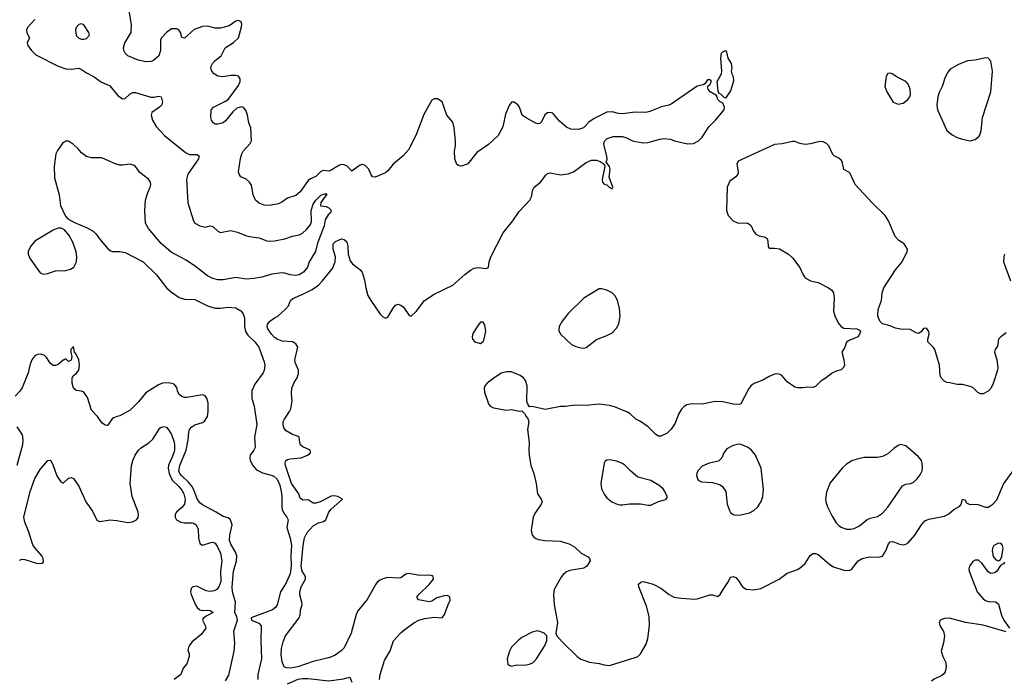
# Model space of a CAD drawing. Header units: inches. Extents: x 1449094 to 1618372, y 389908 to 534307.
# Tile 109 of 256: x 1499311 to 1506955, y 442332 to 447450. Entities that reach past the tile are written whole.
import ezdxf

# ---------------------------------------------------------------- set-up
doc = ezdxf.new("R2010")
doc.units = ezdxf.units.IN
doc.header["$MEASUREMENT"] = 0
doc.layers.add('B4494', color=7, linetype='Continuous')
doc.layers.add('B5404', color=7, linetype='Continuous')

msp = doc.modelspace()

# ---------------------------------------------------------------- linework, layer by layer
at = {"layer": 'B4494', "color": 5}
for points, elevation in [([(1499429, 447451), (1499372.5, 447390), (1499364, 447370), (1499367, 447347), (1499388.2, 447310), (1499370.5, 447270), (1499374.9, 447250), (1499402, 447210), (1499435.9, 447175.9), (1499610, 447090.3), (1499670, 447069.2), (1499710, 447065.6), (1499770, 447073.4), (1499790, 447064), (1499830, 447036.5), (1499890, 447005.3), (1499945.8, 446965.8), (1500000, 446940.6)], 560), ([(1500000, 446355.5), (1499950, 446376.9), (1499870, 446378.3), (1499830, 446388.3), (1499790, 446415.4), (1499763.5, 446450), (1499730, 446482.4), (1499690, 446506.2), (1499670, 446508.2), (1499646.9, 446493.1), (1499605.1, 446434.9), (1499592.4, 446410), (1499578.5, 446310), (1499582.6, 446222.6), (1499618, 446090), (1499629, 446009), (1499665.8, 445925.8), (1499684.5, 445904.5), (1499735.5, 445875.5), (1499834.6, 445834.6), (1499881, 445810), (1499906.2, 445786.2), (1499930.5, 445750), (1499998.8, 445670), (1500000, 445669.1)], 560), ([(1500000, 444311.7), (1499995.2, 444304.8), (1499990, 444301.2), (1499975.3, 444304.7), (1499950, 444320.9), (1499916.2, 444370), (1499870, 444420.9), (1499837.4, 444517.4), (1499810, 444559.3), (1499790, 444567), (1499750, 444572.3), (1499727.8, 444590), (1499719.6, 444630), (1499718, 444670), (1499729.2, 444690), (1499750, 444704.9), (1499769.6, 444730), (1499776.8, 444770), (1499770.9, 444810), (1499750, 444854), (1499737.2, 444870), (1499730, 444914), (1499707.7, 444890), (1499707.5, 444867.5), (1499716, 444836), (1499710, 444808.7), (1499690, 444799), (1499670, 444817.2), (1499650, 444809.2), (1499610, 444775.1), (1499590, 444767.3), (1499570, 444767.6), (1499550, 444782), (1499519.8, 444830), (1499504, 444844), (1499474.5, 444854.5), (1499450, 444852.1), (1499430, 444840.7), (1499406, 444810), (1499390.9, 444770), (1499377.3, 444710), (1499330, 444592.8), (1499313, 444567), (1499275.1, 444530)], 560), ([(1499290, 444291.8), (1499330.2, 444230), (1499336.8, 444190), (1499332, 444150), (1499289.2, 443990)], 560), ([(1499310, 443257.2), (1499330, 443263.5), (1499350, 443261.5), (1499450.5, 443229.5), (1499487.1, 443232.9), (1499495.2, 443244.8), (1499492.7, 443270), (1499482.4, 443290), (1499430.2, 443350.2), (1499414.5, 443374.5), (1499380.4, 443480.4), (1499350.3, 443550), (1499343.6, 443590), (1499391.6, 443790), (1499430, 443889.3), (1499470, 443959.5), (1499530, 444029.3), (1499550, 444033.2), (1499553.2, 444030), (1499571.7, 443991.7), (1499599.5, 443910), (1499630, 443864), (1499650, 443854), (1499690, 443893.2), (1499710, 443897.2), (1499730, 443889), (1499769.6, 443829.6), (1499824.5, 443710), (1499875.8, 443635.8), (1499910, 443566.6), (1499930, 443556.2), (1500000, 443567)], 580)]:
    msp.add_lwpolyline(points, dxfattribs=dict(at, elevation=elevation))
for points, elevation in [([(1499790, 447417), (1499770, 447411.6), (1499750.8, 447390), (1499744.4, 447370), (1499750, 447326.8), (1499770, 447305.5), (1499790, 447299.1), (1499810, 447297.3), (1499830, 447304), (1499852.7, 447330), (1499849, 447350), (1499808.7, 447410)], 580), ([(1499632.5, 445832.5), (1499610, 445831.8), (1499570, 445816.2), (1499430, 445731.9), (1499394.8, 445690), (1499376.6, 445650), (1499378, 445630), (1499393.6, 445593.6), (1499470, 445486.3), (1499494.7, 445474.7), (1499530, 445480.2), (1499550, 445488.5), (1499590, 445501.7), (1499670, 445504.1), (1499706.5, 445513.5), (1499731.6, 445530), (1499752.5, 445570), (1499754.4, 445610), (1499749.2, 445649.2), (1499724.5, 445724.5), (1499696.1, 445776.1), (1499658.4, 445818.4)], 560)]:
    msp.add_lwpolyline(points, close=True, dxfattribs=dict(at, elevation=elevation))
at = {"layer": 'B5404', "color": 5}
for points, elevation in [([(1502105.8, 442330), (1502110.2, 442370), (1502142.9, 442477.1), (1502187.1, 442552.9), (1502212.7, 442630), (1502270, 442691.4), (1502290, 442711.2), (1502372, 442770), (1502410, 442790.4), (1502455.3, 442804.7), (1502530, 442814.8), (1502590, 442808.9), (1502610, 442835.8), (1502634.1, 442905.9), (1502653.9, 442946.1), (1502650, 442972.9), (1502630, 442981.3), (1502610, 442979.3), (1502550, 442963), (1502510, 442939.6), (1502490, 442933.6), (1502407.9, 442947.9), (1502394.9, 442970), (1502408.7, 442990), (1502491.3, 443068.7), (1502522.7, 443110), (1502521.6, 443130), (1502514.7, 443134.7), (1502490, 443140.2), (1502417.6, 443137.6), (1502330, 443152.2), (1502310, 443148.5), (1502270, 443120.5), (1502250, 443117.3), (1502170, 443123), (1502130, 443112.2), (1502110, 443101.3), (1502090, 443088.2), (1502075.1, 443070), (1502008, 442952), (1501935.8, 442864.2), (1501924.1, 442835.9), (1501883.8, 442690), (1501830, 442577.6), (1501806.2, 442553.8), (1501760, 442520), (1501718.1, 442501.8), (1501590, 442470.7), (1501470, 442430.1), (1501410, 442419.8), (1501382, 442422), (1501365.7, 442430), (1501350, 442466.8), (1501341.3, 442521.3), (1501344.6, 442570), (1501356.9, 442623.1), (1501375.6, 442670), (1501480.2, 442810), (1501489.1, 442830), (1501490.3, 442870), (1501503.6, 442910), (1501502.8, 442930), (1501486.8, 442986.8), (1501486.6, 443010), (1501496.4, 443050), (1501529.4, 443110), (1501531, 443130), (1501505.1, 443170), (1501496.3, 443210), (1501510.8, 443370), (1501522.2, 443430), (1501543.8, 443470), (1501590, 443523.9), (1501630, 443546), (1501670, 443557.1), (1501688.9, 443570), (1501712.1, 443627.9), (1501728.3, 443651.7), (1501817.3, 443730), (1501780.7, 443750), (1501750, 443755.8), (1501730, 443753.5), (1501643.5, 443710), (1501610, 443698), (1501590, 443698.9), (1501550, 443724.4), (1501510, 443723.1), (1501490, 443737.3), (1501477.3, 443770), (1501422.7, 443850), (1501374.4, 443990), (1501371.6, 444010), (1501378.4, 444030), (1501390, 444038.3), (1501410, 444043.1), (1501497.3, 444050), (1501545.5, 444070), (1501567.7, 444090), (1501566.8, 444110), (1501510, 444136.5), (1501492.4, 444150), (1501484.9, 444170), (1501481.6, 444210), (1501476.7, 444216.7), (1501430, 444232), (1501381.1, 444261.1), (1501363, 444283), (1501355.8, 444310), (1501357.6, 444330), (1501366.7, 444350), (1501406.7, 444410), (1501415.3, 444430), (1501425.7, 444490), (1501420.3, 444550), (1501423.7, 444590), (1501438.7, 444630), (1501464.6, 444670), (1501475, 444705), (1501474.7, 444730), (1501450.2, 444790), (1501446.5, 444810), (1501470.3, 444910), (1501455.8, 444935.8), (1501430.2, 444950.2), (1501350, 444954.7), (1501310, 444971.1), (1501290, 444984.7), (1501265.6, 445010), (1501239, 445050), (1501232, 445070), (1501234, 445086), (1501251.5, 445108.4), (1501290, 445137), (1501316, 445150), (1501375.9, 445204.1), (1501398.8, 445230), (1501414.8, 445270), (1501432.5, 445287.5), (1501510, 445319.1), (1501583.1, 445356.9), (1501630.8, 445389.2), (1501660.1, 445419.9), (1501740.4, 445519.6), (1501761.7, 445570), (1501762, 445610), (1501743.7, 445670), (1501744.9, 445710), (1501762, 445730), (1501810, 445749.6), (1501830, 445744.5), (1501850, 445725.2), (1501858.7, 445690), (1501860.5, 445630), (1501878, 445578), (1501895.2, 445555.2), (1501952.6, 445512.6), (1501969.8, 445489.8), (1501988.5, 445430), (1501998.5, 445370), (1502014.7, 445310), (1502036.3, 445270), (1502110, 445165.1), (1502130, 445144.5), (1502150, 445135.1), (1502170, 445141.2), (1502210, 445212.7), (1502230, 445236), (1502250, 445242.7), (1502270, 445235.1), (1502290, 445219.5), (1502335.5, 445155.5), (1502350, 445149.7), (1502390, 445186.2), (1502454.4, 445270), (1502530, 445321.1), (1502673.7, 445390), (1502766.7, 445473.3), (1502810, 445505.2), (1502839.4, 445520.6), (1502870, 445527.9), (1502930, 445519.8), (1502950, 445527.8), (1502955.1, 445570), (1502969, 445610), (1503065.1, 445794.9), (1503140.8, 445890), (1503190, 445960.3), (1503271.5, 446050), (1503283.6, 446076.4), (1503293.9, 446130), (1503306.1, 446150), (1503355.7, 446190), (1503396.1, 446243.9), (1503410, 446255.8), (1503430, 446262), (1503510, 446245.4), (1503570, 446254.5), (1503610, 446269), (1503710, 446342.6), (1503750, 446358.8), (1503790, 446360.2), (1503818.7, 446350), (1503849.8, 446329.7), (1503852.7, 446312.7), (1503834, 446210), (1503836.9, 446190), (1503850, 446174), (1503870, 446167.3), (1503887.3, 446150), (1503910, 446137.2), (1503917.1, 446150), (1503888.5, 446228.5), (1503894.4, 446290), (1503890, 446310.5), (1503864.9, 446344.9), (1503871.2, 446368.8), (1503870.8, 446390), (1503848.4, 446471.6), (1503846.7, 446490), (1503852.2, 446507.8), (1503871.4, 446528.6), (1503917.9, 446542.1), (1503990, 446544.2), (1504016.3, 446536.3), (1504070, 446508.9), (1504150, 446493), (1504190, 446496.5), (1504270, 446521), (1504310, 446527.3), (1504363, 446523), (1504396, 446510), (1504494.8, 446485.2), (1504542.8, 446490), (1504580.4, 446510), (1504610, 446538.4), (1504660.4, 446619.6), (1504712.9, 446670), (1504780.5, 446750), (1504782, 446770), (1504770, 446802), (1504750, 446811.3), (1504731.3, 446830), (1504722, 446862), (1504671, 446890), (1504656, 446910), (1504652, 446930), (1504672, 446950), (1504682, 446970), (1504676.9, 446976.9), (1504670, 446982), (1504650, 446982), (1504629.3, 446950.7), (1504616.5, 446943.5), (1504570, 446934), (1504370, 446794.8), (1504350, 446786.8), (1504294, 446774), (1504203, 446737), (1504171.5, 446728.5), (1504090, 446732.9), (1503990, 446719.1), (1503961.2, 446721.2), (1503910, 446734.4), (1503870, 446733.2), (1503770, 446682.9), (1503730, 446653.4), (1503688.6, 446611.4), (1503650, 446597.8), (1503590, 446600.6), (1503555.8, 446615.8), (1503501.2, 446661.2), (1503450, 446724), (1503430, 446730.8), (1503410, 446726.8), (1503389.4, 446710.6), (1503362, 446658), (1503350, 446644.7), (1503330, 446642.8), (1503312, 446650), (1503238, 446690), (1503211, 446710), (1503190.7, 446770), (1503177.3, 446790), (1503150, 446810.7), (1503130, 446810.6), (1503110, 446784.7), (1503084.1, 446715.9), (1503061, 446619), (1503024.8, 446550), (1502950, 446481.5), (1502860.6, 446419.4), (1502790, 446332.4), (1502750, 446314.9), (1502733.2, 446313.2), (1502717.1, 446317.1), (1502705.7, 446325.7), (1502688.4, 446370), (1502686, 446430), (1502693.4, 446470), (1502693.4, 446510), (1502683.8, 446610), (1502674, 446654), (1502628.5, 446708.5), (1502590, 446811.3), (1502554.4, 446834.4), (1502530, 446836), (1502510, 446824.7), (1502450, 446714), (1502385.7, 446550), (1502330, 446440.5), (1502287.2, 446392.8), (1502210, 446328.2), (1502170, 446275.8), (1502150, 446260.3), (1502070, 446228.5), (1502050.5, 446230.5), (1502037.1, 446250), (1502021.6, 446290), (1501990, 446320.4), (1501970, 446325.3), (1501950, 446319.6), (1501890, 446273.4), (1501852.5, 446312.5), (1501830, 446324.2), (1501810, 446325.4), (1501790, 446319.3), (1501730, 446282), (1501710, 446274.2), (1501670, 446278.6), (1501650, 446271.4), (1501610, 446232.6), (1501570, 446215.5), (1501550, 446200.9), (1501490, 446114.9), (1501455, 446085), (1501390, 446065.7), (1501346.5, 446033.5), (1501319.3, 446020.7), (1501250, 446007.8), (1501210.3, 446010.3), (1501170, 446027), (1501143.1, 446050), (1501124.2, 446090), (1501110, 446164.7), (1501096.4, 446190), (1501070, 446212.7), (1501027.3, 446230), (1501015.5, 446250), (1501010.4, 446270), (1501026.6, 446373.4), (1501037, 446410), (1501046.7, 446430), (1501100.3, 446490), (1501110.3, 446510), (1501106.7, 446610), (1501091.5, 446650), (1501080.2, 446710), (1501067.6, 446747.6), (1501050, 446768), (1501032.3, 446772.3), (1500997.4, 446762.6), (1500964.9, 446735.1), (1500910, 446664.2), (1500890, 446650.3), (1500850, 446638), (1500830, 446640.3), (1500813.4, 446650), (1500799.3, 446670), (1500795.5, 446690), (1500797.3, 446750), (1500814.8, 446770), (1500905.1, 446814.9), (1500928.9, 446831.1), (1501010, 446939.5), (1501022.3, 446970), (1501023.7, 446990), (1501018.6, 446998.6), (1501010, 447010.3), (1500990, 447016), (1500950, 447016.9), (1500887.4, 447007.4), (1500850, 447010.4), (1500820.4, 447030), (1500802.4, 447050), (1500794.4, 447070), (1500797, 447090), (1500807, 447110), (1500827.6, 447132.4), (1500876.4, 447170), (1500906.4, 447230), (1500970, 447272.8), (1501008.8, 447310), (1501033.1, 447393.1), (1501035.4, 447415.4), (1501030, 447434), (1501010, 447444.4), (1500990, 447437), (1500936.8, 447403.2), (1500870, 447382.8), (1500830, 447383.1), (1500770, 447398.3), (1500730, 447396.5), (1500667.1, 447372.9), (1500590, 447305.5), (1500570.8, 447310.8), (1500560.7, 447350), (1500546, 447370), (1500530, 447378), (1500490, 447378.4), (1500450, 447350.4), (1500411.5, 447310), (1500403.5, 447290), (1500405.1, 447210), (1500391, 447170), (1500350, 447133.7), (1500330, 447125.7), (1500290, 447123.7), (1500230, 447134.9), (1500150.3, 447170.3), (1500130.6, 447190), (1500119.1, 447210), (1500118, 447230), (1500128, 447270), (1500177.3, 447350), (1500179.1, 447410), (1500159.9, 447519.9)], 580), ([(1500000, 446940.6), (1500010, 446936), (1500070, 446863.1), (1500110, 446836.4), (1500130, 446837.1), (1500170, 446875.3), (1500190, 446884.9), (1500210, 446884), (1500330, 446849.1), (1500352.1, 446847.9), (1500390, 446855.3), (1500410, 446850.7), (1500419.6, 446810), (1500416, 446790), (1500397, 446770), (1500336.5, 446730), (1500332.2, 446710), (1500343, 446670), (1500370, 446620.8), (1500436.1, 446550), (1500599.4, 446419.4), (1500630, 446405), (1500690, 446403), (1500704.9, 446390), (1500700.3, 446370), (1500616.1, 446250), (1500606.2, 446210), (1500616.8, 446030), (1500659.8, 445890), (1500672, 445872), (1500710, 445851.1), (1500750, 445840.2), (1500790, 445849.1), (1500810, 445846), (1500850, 445808.8), (1500870, 445797.4), (1500950, 445814.4), (1501001.4, 445801.4), (1501072.9, 445772.9), (1501110, 445763.7), (1501170, 445757), (1501230, 445734.4), (1501250, 445730.4), (1501290, 445732.7), (1501370, 445750.6), (1501430, 445770.6), (1501480.1, 445779.9), (1501505.8, 445794.2), (1501538, 445822), (1501565.8, 445854.2), (1501577.4, 445882.6), (1501573.6, 445970), (1501590, 446017.6), (1501610, 446050.3), (1501650, 446087.7), (1501677.5, 446097.5), (1501684.7, 446095.3), (1501690, 446102), (1501696, 446096), (1501648.1, 446031.9), (1501646.8, 446010), (1501650, 446004.7), (1501690, 446001), (1501710, 445991), (1501731, 445970), (1501730, 445966), (1501724.7, 445950), (1501705.5, 445934.5), (1501682.5, 445897.5), (1501674.7, 445850), (1501623, 445717), (1501608.7, 445650), (1501557.7, 445570), (1501546.7, 445530), (1501514, 445490), (1501482, 445470), (1501455, 445465), (1501410, 445469.9), (1501370, 445484.2), (1501350, 445486.6), (1501270, 445474.6), (1501190, 445450.8), (1501130, 445441.4), (1501070, 445437.1), (1500990, 445450.5), (1500890, 445431.2), (1500850.6, 445430.6), (1500810, 445441.8), (1500770, 445461.4), (1500675, 445535), (1500602.7, 445582.7), (1500486, 445646), (1500410, 445714.5), (1500310.7, 445830), (1500288.2, 445870), (1500281.6, 445970), (1500288.7, 446050), (1500305.9, 446110), (1500324.9, 446150), (1500330.6, 446170), (1500327.9, 446187.9), (1500311.2, 446211.2), (1500244, 446264), (1500210.4, 446310.4), (1500198.9, 446318.9), (1500170, 446327.8), (1500110, 446319.8), (1500090, 446321.8), (1500059.6, 446330), (1500000, 446355.5)], 560), ([(1506970, 445019), (1506927.7, 444990), (1506910.6, 444970), (1506902, 444918), (1506884, 444890), (1506878.8, 444870), (1506897.3, 444810), (1506906, 444750), (1506902.8, 444730), (1506870, 444626), (1506850, 444588), (1506830, 444568), (1506790, 444548), (1506770, 444548), (1506750, 444558), (1506710, 444595.3), (1506690, 444604), (1506630, 444619), (1506590, 444619), (1506532.9, 444632.9), (1506510, 444634), (1506486.8, 444646.8), (1506465.2, 444670), (1506457.2, 444690), (1506452.3, 444770), (1506417.2, 444890), (1506406.3, 444906.3), (1506362, 444950), (1506362, 444970), (1506373.2, 445010), (1506369, 445030), (1506350, 445055.3), (1506327.5, 445052.5), (1506310, 445028), (1506290, 445015.3), (1506270, 445019), (1506225.6, 445045.6), (1506149.3, 445049.3), (1506110, 445057.2), (1506070, 445074), (1506010, 445089), (1505989, 445110), (1505973.2, 445150), (1505973.6, 445173.6), (1505979.3, 445210), (1506001.6, 445270), (1506007.6, 445330), (1506019.5, 445370), (1506109.6, 445510), (1506162.9, 445570), (1506200.9, 445650), (1506202.7, 445670), (1506177.2, 445710), (1506136.9, 445736.9), (1506107.8, 445767.8), (1506055.1, 445890), (1506030, 445929.3), (1505928.9, 446028.9), (1505796.2, 446170), (1505757.4, 446257.4), (1505747.8, 446267.8), (1505708.4, 446288.4), (1505696.9, 446350), (1505690, 446360.9), (1505670, 446376.2), (1505633.3, 446393.3), (1505623.3, 446403.3), (1505591.8, 446470), (1505574.5, 446490), (1505550, 446502), (1505530, 446504), (1505499.4, 446500.6), (1505450, 446485.3), (1505410, 446481.6), (1505368.4, 446488.4), (1505330, 446504.4), (1505310, 446505.7), (1505230, 446487.6), (1505170, 446481.1), (1504888.1, 446351.9), (1504878, 446330), (1504888.9, 446270), (1504887, 446250), (1504870.4, 446230), (1504823.7, 446196.3), (1504804, 446150), (1504799, 445970), (1504812, 445930), (1504850, 445888.4), (1504890, 445872.2), (1504950, 445874.4), (1504970, 445867.7), (1504990.3, 445850.4), (1505008, 445810), (1505025.9, 445785.8), (1505051.8, 445771.8), (1505090, 445763.7), (1505113, 445753), (1505120.4, 445730), (1505121.6, 445690), (1505130, 445677.3), (1505170, 445678), (1505210, 445670.6), (1505281, 445630), (1505310, 445601), (1505366.6, 445526.6), (1505390, 445476), (1505410, 445446), (1505450, 445422.8), (1505510, 445411.3), (1505590, 445370.4), (1505615.5, 445350), (1505628.2, 445330), (1505634.4, 445290), (1505628.5, 445188.5), (1505643.1, 445143.1), (1505670.8, 445090), (1505688.5, 445068.5), (1505710, 445057.3), (1505810.7, 445050.7), (1505830, 445042), (1505838, 445030), (1505832, 445010), (1505818, 444990), (1505755.9, 444964.1), (1505730, 444948), (1505717.3, 444910), (1505694.8, 444870), (1505710.7, 444810), (1505714.8, 444770), (1505706, 444750), (1505690, 444734), (1505650, 444724), (1505614.4, 444705.6), (1505571.3, 444670), (1505530, 444645.2), (1505490, 444604), (1505470, 444597.2), (1505430, 444599.3), (1505390, 444593.2), (1505350, 444593.2), (1505330, 444599.3), (1505270, 444639.3), (1505230, 444686), (1505216.1, 444696.1), (1505190, 444701.6), (1505170, 444698.7), (1505130, 444681.6), (1505085.4, 444654.6), (1505012.8, 444627.2), (1504990, 444611.8), (1504972.5, 444587.5), (1504910.5, 444470), (1504895.8, 444464.2), (1504850, 444465.6), (1504770, 444483.7), (1504710, 444487.3), (1504610, 444466), (1504530, 444469.7), (1504490, 444461.1), (1504470, 444449.7), (1504450, 444427.8), (1504426.9, 444390), (1504400.5, 444319.5), (1504367.7, 444272.3), (1504337.2, 444242.8), (1504290, 444218.4), (1504270, 444219.6), (1504250, 444231.6), (1504190.6, 444290.6), (1504130, 444332.6), (1504095.1, 444350), (1504051.1, 444391.1), (1504030, 444404.5), (1503930, 444445.6), (1503890, 444455.6), (1503810, 444467.3), (1503710, 444456.2), (1503622, 444458), (1503549.3, 444449.3), (1503510, 444449.2), (1503390, 444425.2), (1503290, 444448), (1503270, 444446), (1503253.2, 444473.2), (1503249.3, 444489.3), (1503251, 444609), (1503237.4, 444650), (1503221.6, 444670), (1503196.2, 444690), (1503130, 444718.3), (1503090, 444718.7), (1503050, 444706), (1502991.5, 444668.5), (1502941, 444630), (1502922.8, 444610), (1502917.3, 444590), (1502919.8, 444559.8), (1502950.8, 444470), (1502964.7, 444450), (1502990, 444439.1), (1503090, 444421), (1503130, 444424.7), (1503190, 444412), (1503210, 444414), (1503230, 444394), (1503242, 444370), (1503255.3, 444355.3), (1503264.7, 444330), (1503254.8, 444270), (1503267.3, 444170), (1503263, 444110), (1503265.5, 444070), (1503279.1, 443990), (1503303, 443930), (1503322, 443850), (1503330, 443772), (1503361, 443730), (1503366.8, 443710), (1503361, 443690), (1503310, 443619.3), (1503298, 443590), (1503283.1, 443490), (1503290.4, 443450), (1503309.2, 443429.2), (1503336.9, 443416.9), (1503389.2, 443409.2), (1503510, 443404.5), (1503581.3, 443381.3), (1503619.4, 443359.4), (1503670, 443310.7), (1503723.5, 443283.5), (1503736, 443270), (1503741, 443250), (1503713.4, 443210), (1503690, 443193.3), (1503583.2, 443176.8), (1503555.2, 443164.8), (1503533, 443147), (1503515.2, 443124.8), (1503460.9, 443030), (1503455.6, 442990), (1503461.5, 442910), (1503486.4, 442773.6), (1503474.8, 442690), (1503481, 442670), (1503522.5, 442622.5), (1503639.3, 442510), (1503668.1, 442488.1), (1503734.2, 442465.8), (1503810, 442455.8), (1503850, 442443.8), (1503890, 442438), (1504090, 442500.4), (1504109.2, 442510), (1504132, 442530), (1504175.6, 442604.4), (1504187.8, 442650), (1504199.7, 442750), (1504198.3, 442818.3), (1504178.4, 442898.4), (1504117.2, 443050), (1504115.3, 443070), (1504133.6, 443086.4), (1504150.6, 443090.6), (1504230, 443070.7), (1504290, 443040.4), (1504352.4, 442990), (1504390, 442970.3), (1504450, 442961.1), (1504550, 442954.9), (1504570, 442956.5), (1504670, 442988.2), (1504690, 442988), (1504730, 442974.8), (1504750, 442991), (1504771.8, 443030), (1504814.5, 443090), (1504830, 443124.7), (1504849.4, 443130.6), (1504870, 443120.7), (1504890, 443102), (1504923.8, 443050), (1504950, 443032.2), (1505010, 443025.3), (1505063.9, 443036.1), (1505208.7, 443110), (1505270, 443154.8), (1505350, 443184.9), (1505370, 443197.3), (1505410, 443230.7), (1505447.6, 443292.4), (1505470, 443307.3), (1505490, 443307.7), (1505510, 443299.3), (1505602, 443222), (1505630, 443204.4), (1505710, 443178), (1505750, 443176.3), (1505770, 443184.9), (1505822, 443250), (1505850.7, 443269.3), (1505910, 443282.8), (1505981.2, 443278.8), (1506010, 443288), (1506036.2, 443330), (1506055.9, 443384.1), (1506070, 443399.1), (1506090, 443400.5), (1506141.1, 443381.1), (1506170, 443375.8), (1506190, 443380.3), (1506210, 443392), (1506260.5, 443450), (1506311.8, 443530), (1506338.9, 443561.1), (1506370, 443575.8), (1506490, 443599.1), (1506524.8, 443615.2), (1506564, 443650), (1506610, 443676.3), (1506619.6, 443690), (1506630, 443730.6), (1506650, 443724.7), (1506660.7, 443700.7), (1506687.1, 443687.1), (1506710, 443691.8), (1506749, 443689), (1506810, 443666.7), (1506830, 443668.5), (1506850, 443679.3), (1506866, 443690), (1506896.6, 443723.4), (1506950, 443847.3), (1507030, 443958)], 620), ([(1500000, 445669.1), (1500016.7, 445656.7), (1500030.5, 445650.5), (1500090, 445650.3), (1500130, 445643.1), (1500270, 445570.2), (1500374.1, 445470), (1500452.1, 445370), (1500490, 445336.2), (1500550, 445294.1), (1500590, 445281.1), (1500670, 445278.9), (1500770, 445229.7), (1500830, 445212.3), (1500870, 445211.8), (1500930, 445220.1), (1500990, 445213.8), (1501027.5, 445190), (1501046.8, 445166.8), (1501056.2, 445136.2), (1501056.6, 445070), (1501064.9, 445030), (1501082.1, 445002.1), (1501137.5, 444950), (1501167.5, 444910), (1501210, 444794.8), (1501214.7, 444770), (1501210.2, 444730), (1501200.8, 444710), (1501137.2, 444622.8), (1501114.4, 444570), (1501112.7, 444510), (1501131, 444450), (1501153.4, 444310), (1501135, 444210), (1501139.5, 444130), (1501130.3, 444110), (1501100.2, 444070), (1501097.1, 444050), (1501100.9, 444030), (1501120.2, 443990), (1501150, 443956), (1501195.3, 443935.3), (1501281.6, 443910), (1501310, 443885.7), (1501330, 443839.5), (1501340.4, 443790), (1501345.9, 443750), (1501345.7, 443670), (1501350.1, 443650), (1501361, 443620.9), (1501385.5, 443590), (1501394.8, 443570), (1501386, 443510), (1501410, 443428), (1501420.9, 443370), (1501415.5, 443290), (1501418.9, 443210), (1501410.1, 443149.9), (1501379.6, 443080.4), (1501336.1, 443010), (1501310, 442909.5), (1501298, 442890), (1501272.7, 442870), (1501108.7, 442810), (1501110.4, 442790), (1501166.7, 442766.7), (1501186.1, 442746.1), (1501183.6, 442630), (1501188, 442490), (1501159, 442370), (1501159, 442330)], 560), ([(1506957.1, 445630), (1506950.5, 445610), (1506948.2, 445570), (1507003.8, 445423.8)], 620), ([(1500910, 442319.5), (1500935.2, 442364.8), (1500975.7, 442550), (1500980.3, 442610), (1500974.8, 442705.2), (1501002, 442790), (1500997.1, 442817.1), (1500981.2, 442850), (1500987.3, 442930), (1500963.6, 443010), (1500960.4, 443050), (1500972.1, 443170), (1500993.7, 443250), (1500995.9, 443290), (1500983.9, 443323.9), (1500950, 443379.7), (1500941.4, 443410), (1500943.8, 443450), (1500960.7, 443530), (1500948.1, 443568.1), (1500930, 443584), (1500890, 443596.2), (1500837, 443630), (1500730, 443685.4), (1500710, 443701.2), (1500690, 443732.2), (1500663.1, 443803.1), (1500648.2, 443830), (1500622.4, 443862.4), (1500568.8, 443910), (1500554.5, 443930), (1500547.6, 443950), (1500554.8, 443990), (1500603.9, 444110), (1500620.5, 444190), (1500624.9, 444250), (1500630.8, 444270), (1500647.6, 444290), (1500670, 444305.4), (1500730, 444324.1), (1500746, 444334), (1500769.3, 444370), (1500775.6, 444410), (1500774.8, 444474.8), (1500767.8, 444507.8), (1500751.9, 444531.9), (1500730, 444538.3), (1500610, 444518.3), (1500590, 444518.7), (1500570, 444525), (1500550, 444542.2), (1500535.9, 444570), (1500530, 444597), (1500510, 444621.7), (1500470, 444632.8), (1500418.8, 444630), (1500390, 444616.9), (1500290, 444555.4), (1500234.9, 444485.1), (1500170, 444419.5), (1500090, 444376), (1500067.7, 444372.3), (1500039.8, 444360.2), (1500028.1, 444351.9), (1500000, 444311.7)], 560), ([(1500000, 443567), (1500010, 443568.5), (1500064.8, 443564.7), (1500150, 443549.5), (1500186.2, 443553.8), (1500218.8, 443570), (1500230, 443588.7), (1500234.4, 443610), (1500232.2, 443630), (1500183.6, 443750), (1500167.9, 443850), (1500179.1, 443990), (1500189.2, 444030), (1500208.8, 444071.2), (1500234.3, 444110), (1500250, 444125.7), (1500312.8, 444167.2), (1500344.2, 444195.8), (1500399.9, 444280.1), (1500410, 444289.4), (1500430, 444294), (1500450, 444287.3), (1500470, 444265.6), (1500490, 444231.8), (1500510, 444172.7), (1500513.2, 444150), (1500512.3, 444112.3), (1500506.9, 444090), (1500493.7, 444050), (1500466.1, 443993.9), (1500464.7, 443970), (1500471.9, 443930), (1500496.3, 443876.3), (1500545.4, 443830), (1500570, 443800.3), (1500585, 443770), (1500595.7, 443730), (1500589.8, 443690), (1500570, 443665.3), (1500527.8, 443630), (1500517.6, 443610), (1500517.6, 443590), (1500528.6, 443568.6), (1500561.2, 443550), (1500590, 443545.3), (1500650, 443545.1), (1500670, 443539.1), (1500681.3, 443530), (1500696.5, 443496.5), (1500700.6, 443430), (1500710, 443386), (1500730, 443373.3), (1500794.1, 443394.1), (1500810, 443396.4), (1500827.8, 443387.8), (1500850, 443354.7), (1500869.8, 443310), (1500880.4, 443250), (1500870.9, 443170), (1500872.1, 443090), (1500857, 443050), (1500842.7, 443030), (1500821.9, 443018.1), (1500790, 443013), (1500759.4, 443019.4), (1500686.5, 443053.5), (1500655.3, 443050), (1500642.9, 443037.1), (1500638.4, 443010), (1500642.4, 442990), (1500676.4, 442910), (1500690, 442888), (1500710.9, 442870.9), (1500730, 442865.1), (1500770, 442869.6), (1500790, 442867), (1500812.6, 442850), (1500757.8, 442822.2), (1500736.4, 442803.6), (1500729.6, 442790), (1500751.6, 442750), (1500756.2, 442730), (1500719.2, 442680.8), (1500650, 442622.4), (1500624, 442590), (1500617.7, 442557.7), (1500626, 442530), (1500626, 442510), (1500610, 442451), (1500580.7, 442419.3), (1500563, 442370), (1500511.5, 442330)], 580), ([(1506958, 443242), (1506950, 443228.7), (1506924.7, 443215.3), (1506898, 443170), (1506882, 443158), (1506850, 443154), (1506830, 443165.2), (1506784.5, 443230), (1506755.5, 443255.5), (1506730, 443256.9), (1506710, 443245.6), (1506686.3, 443210), (1506680.3, 443190), (1506681.3, 443170), (1506745.3, 443010), (1506790, 442957.1), (1506810, 442943.1), (1506830, 442935.8), (1506890, 442933.4), (1506910, 442916), (1506932.7, 442830), (1506952.4, 442790), (1506995.3, 442730)], 620), ([(1506970, 442700.5), (1506790, 442752.5), (1506654, 442774), (1506530, 442806.6), (1506490, 442803.7), (1506458, 442790), (1506450.8, 442770), (1506454.8, 442750), (1506482.5, 442702.5), (1506490.7, 442670), (1506484.5, 442615.5), (1506466, 442550), (1506478, 442510), (1506502.5, 442462.5), (1506504.4, 442430), (1506495.8, 442390), (1506485.9, 442374.2), (1506470, 442361.6), (1506410, 442334.5), (1506390, 442318)], 620), ([(1501390, 442295.9), (1501474, 442334), (1501510, 442339.2), (1501550, 442338), (1501710, 442320.7), (1501824.1, 442335.9), (1501874, 442350), (1501890.9, 442310.9)], 560)]:
    msp.add_lwpolyline(points, dxfattribs=dict(at, elevation=elevation))
for points, elevation in [([(1504790, 446842), (1504783.1, 446843.1), (1504758, 446870), (1504740.2, 446880.2), (1504734, 446894), (1504726, 446970), (1504759.3, 447030), (1504762.7, 447050), (1504755.1, 447150), (1504760.9, 447190), (1504770, 447200.7), (1504790, 447210.7), (1504798.5, 447198.5), (1504810, 447152), (1504836, 447110), (1504838.8, 447070), (1504834.8, 447050), (1504838.8, 447030), (1504851, 447010), (1504853.4, 446973.4), (1504830, 446897.2)], 580), ([(1506810, 447154), (1506730, 447135.8), (1506670, 447129.7), (1506598.5, 447101.4), (1506535.4, 447064.6), (1506516.5, 447043.5), (1506495.1, 447004.9), (1506472.2, 446930), (1506450, 446884), (1506440.4, 446850), (1506432.3, 446787.7), (1506435.8, 446750), (1506510.2, 446590.2), (1506550, 446557), (1506590, 446535.8), (1506630, 446521.6), (1506689.3, 446510.7), (1506730, 446521), (1506757.5, 446542.5), (1506765.6, 446554.4), (1506776, 446590), (1506786, 446690), (1506851.1, 446890), (1506863.6, 447050), (1506850, 447128.7), (1506830, 447152)], 620), ([(1506070, 447033.6), (1506050, 447031.8), (1506037.3, 447010), (1506028.9, 446931.1), (1506042.3, 446890), (1506093, 446810), (1506130, 446793.1), (1506170, 446802.9), (1506206.9, 446830), (1506221.7, 446850), (1506228.2, 446870), (1506223.5, 446910), (1506210, 446949.3), (1506189.7, 446969.7), (1506123.1, 447003.1), (1506090, 447026.6)], 620), ([(1503830, 445361.6), (1503810, 445360.7), (1503690.2, 445289.8), (1503570.4, 445170), (1503523.8, 445110), (1503500.5, 445070), (1503497.3, 445037.3), (1503510.5, 445010.5), (1503596, 444930), (1503630, 444913.4), (1503670, 444902.8), (1503690, 444901), (1503710, 444906.8), (1503790, 444967.3), (1503870, 444999.3), (1503910, 445020.5), (1503944.9, 445055.1), (1503963.6, 445090), (1503973.3, 445150), (1503967.8, 445210), (1503952.5, 445272.5), (1503931, 445311), (1503910, 445329.6), (1503870, 445351.3)], 620), ([(1502910, 445102), (1502890, 445102), (1502870, 445079), (1502830, 445015.3), (1502822.8, 444990), (1502826, 444970), (1502844.7, 444950), (1502890, 444938), (1502910, 444952), (1502915.5, 444964.5), (1502929.2, 445030), (1502922, 445082)], 620), ([(1504890, 444156), (1504850, 444146.9), (1504801, 444119), (1504777.6, 444090), (1504762.4, 444050), (1504735.6, 444024.4), (1504664.7, 444010), (1504610, 443986), (1504574.8, 443950), (1504567.3, 443930), (1504566.8, 443910), (1504578, 443878), (1504604.5, 443864.5), (1504690, 443858), (1504743.4, 443843.4), (1504766, 443830), (1504793.4, 443790), (1504804.4, 443690), (1504820.7, 443640.7), (1504830, 443626.8), (1504850.4, 443610.4), (1504870, 443606), (1504910, 443608.5), (1504976.4, 443623.6), (1505010, 443641.6), (1505042, 443670), (1505068.1, 443711.9), (1505079.6, 443750), (1505084.8, 443804.8), (1505067, 443970), (1505023.7, 444070), (1504992.7, 444110), (1504966.6, 444130), (1504912.9, 444152.9)], 640), ([(1506150, 444152.7), (1506130, 444146), (1506096.7, 444123.3), (1506050, 444081.2), (1506010, 444062), (1505970, 444053.6), (1505870, 444052.8), (1505810, 444041.3), (1505772.8, 444027.2), (1505730, 444000.7), (1505695.5, 443970), (1505603.4, 443856.6), (1505575.4, 443784.6), (1505567.4, 443730), (1505569.1, 443709.1), (1505582.6, 443670), (1505618.9, 443598.9), (1505650, 443546), (1505670, 443524.9), (1505690, 443512), (1505730, 443498), (1505763, 443497), (1505790, 443502), (1505830, 443523.7), (1505890, 443571.5), (1505916.9, 443583.1), (1505970, 443596.5), (1506010, 443621.1), (1506051.3, 443668.7), (1506165.7, 443834.3), (1506190, 443845.3), (1506230, 443851.8), (1506250, 443861.3), (1506276.3, 443883.7), (1506302.4, 443917.6), (1506317.7, 443950), (1506319.8, 443970), (1506317.7, 444010), (1506311.2, 444030), (1506290, 444058.4), (1506190, 444142.7)], 640), ([(1503890, 444033.6), (1503868.3, 444031.7), (1503855.9, 444024.1), (1503848, 444010), (1503823.6, 443850), (1503829.4, 443809.5), (1503849.4, 443769.4), (1503870, 443741.1), (1503909.3, 443709.3), (1503950, 443690.4), (1503970, 443686), (1503990, 443684.9), (1504046.2, 443693.8), (1504130, 443693.7), (1504190, 443682), (1504210, 443683.1), (1504270, 443710.5), (1504316, 443724), (1504329.2, 443730.8), (1504338, 443742), (1504339, 443750), (1504320.7, 443790), (1504305.6, 443810), (1504275.8, 443835.8), (1504210, 443875.1), (1504110, 443900.5), (1504052, 443950), (1504010, 443994), (1503990, 444007.6), (1503944.4, 444024.4)], 640), ([(1506910, 443389.6), (1506874.9, 443370), (1506864.9, 443350), (1506862.3, 443330), (1506870, 443284.7), (1506890, 443258), (1506910, 443251.3), (1506922, 443258), (1506936.5, 443283.5), (1506946, 443350), (1506940.5, 443370), (1506930, 443384.5)], 620), ([(1503330, 442707), (1503290, 442698.4), (1503210, 442656.9), (1503183, 442637), (1503130, 442581.2), (1503114.9, 442550), (1503096.3, 442490), (1503100.7, 442450), (1503110, 442440.7), (1503130, 442433.4), (1503170, 442443.8), (1503230, 442441.1), (1503270, 442448.7), (1503296.6, 442463.4), (1503323, 442490), (1503385.1, 442590), (1503402.7, 442630), (1503404, 442670), (1503382, 442690), (1503350, 442703.7)], 620)]:
    msp.add_lwpolyline(points, close=True, dxfattribs=dict(at, elevation=elevation))

doc.saveas('drawing.dxf')
